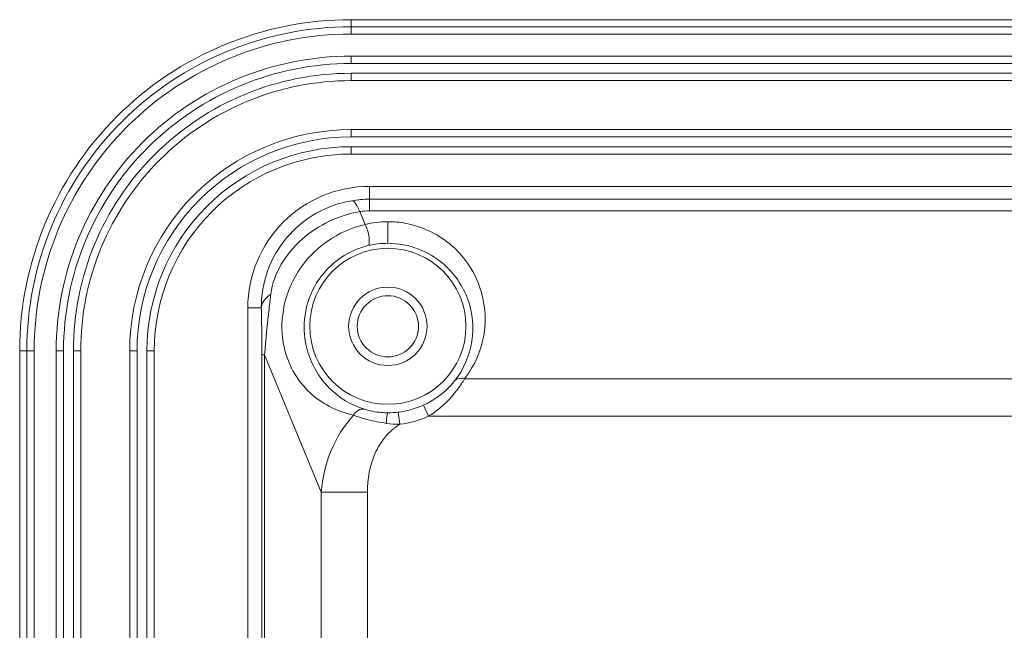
# Model space of a CAD drawing. Header units: centimetres. Extents: x -30 to 30, y -78 to 83.
# Tile 62 of 86: x 2.94 to 5.78, y 6.17 to 7.93. Entities that reach past the tile are written whole.
import ezdxf

# ---------------------------------------------------------------- set-up
doc = ezdxf.new("R2010")
doc.units = ezdxf.units.CM
doc.header["$MEASUREMENT"] = 0
doc.layers.add('LAYER_19952', color=7, linetype='Continuous')

msp = doc.modelspace()

# ---------------------------------------------------------------- linework, layer by layer
at = {"layer": 'LAYER_19952', "lineweight": 9}
for points, knots in [([(3.89995, 7.93215), (3.64633, 7.93215), (3.40311, 7.8314), (3.22377, 7.65207), (3.04444, 7.47273), (2.94369, 7.22951), (2.94369, 6.97589)], [0, 0, 0, 0, 0.5, 0.5, 0.5, 1, 1, 1, 1]), ([(3.89995, 7.91169), (3.65176, 7.91169), (3.41373, 7.8131), (3.23824, 7.6376), (3.06274, 7.4621), (2.96415, 7.22408), (2.96415, 6.97589)], [0, 0, 0, 0, 0.5, 0.5, 0.5, 1, 1, 1, 1]), ([(3.89995, 7.89048), (3.65738, 7.89048), (3.42476, 7.79412), (3.25324, 7.6226), (3.08171, 7.45108), (2.98536, 7.21845), (2.98536, 6.97589)], [0, 0, 0, 0, 0.5, 0.5, 0.5, 1, 1, 1, 1]), ([(3.89995, 7.82685), (3.67426, 7.82685), (3.45782, 7.73719), (3.29823, 7.5776), (3.13865, 7.41802), (3.049, 7.20158), (3.049, 6.97589)], [0, 0, 0, 0, 0.5, 0.5, 0.5, 1, 1, 1, 1]), ([(3.89995, 7.80563), (3.67989, 7.80563), (3.46884, 7.71821), (3.31323, 7.56261), (3.15763, 7.40699), (3.07021, 7.19595), (3.07021, 6.97589)], [0, 0, 0, 0, 0.5, 0.5, 0.5, 1, 1, 1, 1]), ([(3.89995, 7.77735), (3.68739, 7.77735), (3.48354, 7.69291), (3.33323, 7.5426), (3.18293, 7.3923), (3.09849, 7.18845), (3.09849, 6.97589)], [0, 0, 0, 0, 0.5, 0.5, 0.5, 1, 1, 1, 1]), ([(3.89995, 7.75614), (3.69301, 7.75614), (3.49456, 7.67393), (3.34823, 7.52761), (3.20191, 7.38128), (3.11971, 7.18283), (3.11971, 6.97589)], [0, 0, 0, 0, 0.5, 0.5, 0.5, 1, 1, 1, 1]), ([(3.89995, 7.61472), (3.73052, 7.61472), (3.56803, 7.54742), (3.44822, 7.42761), (3.32842, 7.30781), (3.26112, 7.14532), (3.26112, 6.97589)], [0, 0, 0, 0, 0.5, 0.5, 0.5, 1, 1, 1, 1]), ([(3.89995, 7.59351), (3.73614, 7.59351), (3.57905, 7.52844), (3.46322, 7.41262), (3.3474, 7.29678), (3.28233, 7.13969), (3.28233, 6.97589)], [0, 0, 0, 0, 0.5, 0.5, 0.5, 1, 1, 1, 1]), ([(3.89995, 7.56523), (3.74364, 7.56523), (3.59375, 7.50314), (3.48322, 7.39261), (3.3727, 7.28209), (3.31061, 7.13219), (3.31061, 6.97589)], [0, 0, 0, 0, 0.5, 0.5, 0.5, 1, 1, 1, 1]), ([(3.89995, 7.54402), (3.74927, 7.54402), (3.60477, 7.48416), (3.49822, 7.37762), (3.39168, 7.27107), (3.33183, 7.12656), (3.33183, 6.97589)], [0, 0, 0, 0, 0.5, 0.5, 0.5, 1, 1, 1, 1]), ([(3.95298, 7.45069), (3.85987, 7.45069), (3.77058, 7.4137), (3.70473, 7.34787), (3.6389, 7.28203), (3.60191, 7.19274), (3.60191, 7.09962)], [0, 0, 0, 0, 0.5, 0.5, 0.5, 1, 1, 1, 1]), ([(3.90198, 7.40941), (3.86578, 7.4033), (3.83035, 7.3907), (3.79826, 7.37239), (3.76612, 7.35405), (3.73733, 7.32999), (3.71358, 7.30169), (3.68988, 7.27346), (3.6712, 7.24102), (3.6588, 7.20624), (3.64662, 7.17207), (3.6405, 7.13566), (3.6409, 7.09962)], [0, 0, 0, 0, 0.25, 0.25, 0.25, 0.5, 0.5, 0.5, 0.75, 0.75, 0.75, 1, 1, 1, 1]), ([(3.92493, 7.37771), (3.92159, 7.38587), (3.91829, 7.39333), (3.91275, 7.4012), (3.90992, 7.40523), (3.9065, 7.40936), (3.90199, 7.40941)], [0, 0, 0, 0, 0.5, 0.5, 0.5, 1, 1, 1, 1]), ([(3.6683, 7.13944), (3.67558, 7.19989), (3.71159, 7.25654), (3.75851, 7.29826), (3.80588, 7.34038), (3.86436, 7.36727), (3.92494, 7.37771)], [0, 0, 0, 0, 0.5, 0.5, 0.5, 1, 1, 1, 1]), ([(3.94015, 7.34076), (3.90124, 7.33202), (3.86387, 7.315), (3.83099, 7.29183), (3.79775, 7.26842), (3.7691, 7.23872), (3.74731, 7.20454), (3.72585, 7.17088), (3.71105, 7.13286), (3.70442, 7.09346), (3.69848, 7.05824), (3.69907, 7.0219), (3.70667, 6.98707), (3.71265, 6.95961), (3.72298, 6.93308), (3.73744, 6.90904), (3.74953, 6.8889), (3.76452, 6.87051), (3.78174, 6.85452), (3.79836, 6.83908), (3.81706, 6.82588), (3.83716, 6.81542), (3.8592, 6.80395), (3.88292, 6.79577), (3.90699, 6.78984)], [0, 0, 0, 0, 0.125, 0.125, 0.125, 0.25, 0.25, 0.25, 0.375, 0.375, 0.375, 0.5, 0.5, 0.5, 0.625, 0.625, 0.625, 0.75, 0.75, 0.75, 0.875, 0.875, 0.875, 1, 1, 1, 1]), ([(3.94861, 7.2795), (3.94974, 7.27986), (3.95048, 7.28099), (3.95101, 7.28213), (3.95187, 7.28401), (3.95214, 7.28592), (3.95229, 7.28785), (3.95273, 7.29315), (3.95235, 7.29858), (3.95162, 7.30391), (3.95072, 7.31034), (3.9493, 7.31662), (3.94746, 7.32283), (3.94562, 7.32903), (3.94337, 7.33516), (3.94015, 7.34076)], [0, 0, 0, 0, 0.2, 0.2, 0.2, 0.4, 0.4, 0.4, 0.6, 0.6, 0.6, 0.8, 0.8, 0.8, 1, 1, 1, 1]), ([(4.00601, 7.34859), (4.02345, 7.34916), (4.04097, 7.34719), (4.05815, 7.34378), (4.07464, 7.34051), (4.0908, 7.3359), (4.10646, 7.3299), (4.13462, 7.31911), (4.16116, 7.3038), (4.18457, 7.28449), (4.22361, 7.2523), (4.25397, 7.20897), (4.27086, 7.16103), (4.28614, 7.11765), (4.29039, 7.07049), (4.28358, 7.02533), (4.28009, 7.00221), (4.27371, 6.97962), (4.26447, 6.95826), (4.25467, 6.93559), (4.24166, 6.91431), (4.22697, 6.8945)], [0, 0, 0, 0, 0.1428571, 0.1428571, 0.1428571, 0.2857143, 0.2857143, 0.2857143, 0.4285714, 0.4285714, 0.4285714, 0.5714286, 0.5714286, 0.5714286, 0.7142857, 0.7142857, 0.7142857, 0.8571429, 0.8571429, 0.8571429, 1, 1, 1, 1]), ([(3.93844, 6.80695), (3.90067, 6.81856), (3.86526, 6.83994), (3.83701, 6.86831), (3.80647, 6.899), (3.7843, 6.93787), (3.77307, 6.97942), (3.76545, 7.00765), (3.76287, 7.03711), (3.76552, 7.06617), (3.76853, 7.09916), (3.77829, 7.13165), (3.79413, 7.1608), (3.81022, 7.1904), (3.83258, 7.21657), (3.85942, 7.23704), (3.88584, 7.25718), (3.9166, 7.2718), (3.94861, 7.2795)], [0, 0, 0, 0, 0.1666667, 0.1666667, 0.1666667, 0.3333333, 0.3333333, 0.3333333, 0.5, 0.5, 0.5, 0.6666667, 0.6666667, 0.6666667, 0.8333333, 0.8333333, 0.8333333, 1, 1, 1, 1]), ([(4.00601, 7.2863), (4.03615, 7.28631), (4.0666, 7.28058), (4.09487, 7.26965), (4.11961, 7.26009), (4.14268, 7.24653), (4.16304, 7.22949), (4.19673, 7.20127), (4.223, 7.1635), (4.23767, 7.12188), (4.25094, 7.08425), (4.25474, 7.04347), (4.24866, 7.00398), (4.24227, 6.96252), (4.225, 6.92248), (4.19951, 6.88982)], [0, 0, 0, 0, 0.2, 0.2, 0.2, 0.4, 0.4, 0.4, 0.6, 0.6, 0.6, 0.8, 0.8, 0.8, 1, 1, 1, 1]), ([(4.23131, 7.04659), (4.23131, 7.17102), (4.13044, 7.2719), (4.00601, 7.2719), (3.88158, 7.2719), (3.78071, 7.17102), (3.78071, 7.04659), (3.78071, 6.92216), (3.88158, 6.82129), (4.00601, 6.82129), (4.13044, 6.82129), (4.23131, 6.92216), (4.23131, 7.04659)], [0, 0, 0, 0, 0.25, 0.25, 0.25, 0.5, 0.5, 0.5, 0.75, 0.75, 0.75, 1, 1, 1, 1]), ([(4.11914, 7.04659), (4.11914, 7.10908), (4.06849, 7.15973), (4.00601, 7.15973), (3.94353, 7.15973), (3.89288, 7.10908), (3.89288, 7.04659), (3.89288, 6.98412), (3.94353, 6.93346), (4.00601, 6.93346), (4.06849, 6.93346), (4.11914, 6.98412), (4.11914, 7.04659)], [0, 0, 0, 0, 0.25, 0.25, 0.25, 0.5, 0.5, 0.5, 0.75, 0.75, 0.75, 1, 1, 1, 1]), ([(3.6683, 7.13945), (3.66079, 7.13428), (3.65376, 7.12816), (3.64857, 7.12049), (3.64435, 7.11428), (3.64136, 7.10703), (3.64091, 7.09965)], [0, 0, 0, 0, 0.5, 0.5, 0.5, 1, 1, 1, 1]), ([(3.6683, 7.13944), (3.6666, 7.12528), (3.66495, 7.11111), (3.66334, 7.09694), (3.65836, 7.0529), (3.65382, 7.0088), (3.65043, 6.96461)], [0, 0, 0, 0, 0.5, 0.5, 0.5, 1, 1, 1, 1]), ([(4.09439, 7.04659), (4.09439, 7.09541), (4.05482, 7.13498), (4.00601, 7.13498), (3.95719, 7.13498), (3.91763, 7.09541), (3.91763, 7.04659), (3.91763, 6.99779), (3.95719, 6.95821), (4.00601, 6.95821), (4.05482, 6.95821), (4.09439, 6.99779), (4.09439, 7.04659)], [0, 0, 0, 0, 0.25, 0.25, 0.25, 0.5, 0.5, 0.5, 0.75, 0.75, 0.75, 1, 1, 1, 1]), ([(3.6409, 7.09962), (3.64111, 7.089), (3.64131, 7.07836), (3.64149, 7.06774), (3.6421, 7.03337), (3.64258, 6.99899), (3.64258, 6.96461)], [0, 0, 0, 0, 0.5, 0.5, 0.5, 1, 1, 1, 1]), ([(4.1995, 6.88982), (4.1944, 6.8833), (4.18895, 6.87705), (4.18317, 6.8711), (4.16203, 6.84936), (4.1364, 6.83152), (4.10884, 6.81907)], [0, 0, 0, 0, 0.5, 0.5, 0.5, 1, 1, 1, 1]), ([(4.12326, 6.7868), (4.13477, 6.79401), (4.14588, 6.80188), (4.15637, 6.81053), (4.16666, 6.81902), (4.17634, 6.82827), (4.18534, 6.83811), (4.19384, 6.84739), (4.20174, 6.85721), (4.20928, 6.86732), (4.21575, 6.87601), (4.22195, 6.88493), (4.22697, 6.8945)], [0, 0, 0, 0, 0.25, 0.25, 0.25, 0.5, 0.5, 0.5, 0.75, 0.75, 0.75, 1, 1, 1, 1]), ([(4.19951, 6.88982), (4.20246, 6.89332), (4.20705, 6.89541), (4.21168, 6.89615), (4.21687, 6.89698), (4.2221, 6.89611), (4.22697, 6.89451)], [0, 0, 0, 0, 0.5, 0.5, 0.5, 1, 1, 1, 1]), ([(3.93844, 6.80695), (3.93246, 6.80854), (3.92565, 6.80703), (3.92014, 6.80384), (3.91444, 6.80054), (3.91012, 6.79542), (3.90698, 6.78984)], [0, 0, 0, 0, 0.5, 0.5, 0.5, 1, 1, 1, 1]), ([(4.00601, 6.79694), (3.99944, 6.79696), (3.99288, 6.79724), (3.98633, 6.79779), (3.97011, 6.79916), (3.95398, 6.80217), (3.93844, 6.80695)], [0, 0, 0, 0, 0.5, 0.5, 0.5, 1, 1, 1, 1]), ([(4.00601, 6.79694), (4.00508, 6.7968), (4.00481, 6.7956), (4.00457, 6.79452), (4.00401, 6.79196), (4.00361, 6.79006), (4.00331, 6.788), (4.00286, 6.78493), (4.00259, 6.78151), (4.00239, 6.77817), (4.00214, 6.77415), (4.00199, 6.77026), (4.00192, 6.7663)], [0, 0, 0, 0, 0.25, 0.25, 0.25, 0.5, 0.5, 0.5, 0.75, 0.75, 0.75, 1, 1, 1, 1]), ([(3.81377, 6.56792), (3.81687, 6.60831), (3.82605, 6.64851), (3.84158, 6.68621), (3.85725, 6.72423), (3.87938, 6.75973), (3.90699, 6.78984)], [0, 0, 0, 0, 0.5, 0.5, 0.5, 1, 1, 1, 1]), ([(3.90698, 6.78985), (3.9132, 6.78723), (3.91964, 6.7852), (3.9261, 6.78323), (3.93372, 6.78092), (3.94136, 6.7787), (3.94906, 6.77669), (3.95753, 6.77449), (3.96606, 6.77253), (3.97466, 6.77088), (3.98371, 6.76914), (3.99282, 6.76773), (4.00192, 6.7663)], [0, 0, 0, 0, 0.25, 0.25, 0.25, 0.5, 0.5, 0.5, 0.75, 0.75, 0.75, 1, 1, 1, 1]), ([(3.94725, 6.56792), (3.94725, 6.60538), (3.95374, 6.64372), (3.96873, 6.67824), (3.97624, 6.69557), (3.9859, 6.71193), (3.99792, 6.72651), (4.00992, 6.74107), (4.02426, 6.75385), (4.0403, 6.76363)], [0, 0, 0, 0, 0.3333333, 0.3333333, 0.3333333, 0.6666667, 0.6666667, 0.6666667, 1, 1, 1, 1])]:
    msp.add_open_spline(points, degree=3, knots=knots, dxfattribs=at)
for points in [[(3.89995, 7.93215), (3.89995, 7.93215), (3.89995, 7.89048), (3.89995, 7.89048)], [(19.45549, 7.93215), (19.45549, 7.93215), (3.89995, 7.93215), (3.89995, 7.93215)], [(3.89995, 7.91169), (3.89995, 7.91169), (19.45549, 7.91169), (19.45549, 7.91169)], [(19.45549, 7.89048), (19.45549, 7.89048), (3.89995, 7.89048), (3.89995, 7.89048)], [(3.89995, 7.82685), (3.89995, 7.82685), (3.89995, 7.80563), (3.89995, 7.80563)], [(3.89995, 7.82685), (3.89995, 7.82685), (19.45549, 7.82685), (19.45549, 7.82685)], [(3.89995, 7.80563), (3.89995, 7.80563), (19.45549, 7.80563), (19.45549, 7.80563)], [(3.89995, 7.77735), (3.89995, 7.77735), (3.89995, 7.75614), (3.89995, 7.75614)], [(19.45549, 7.77735), (19.45549, 7.77735), (3.89995, 7.77735), (3.89995, 7.77735)], [(19.45549, 7.75614), (19.45549, 7.75614), (3.89995, 7.75614), (3.89995, 7.75614)], [(3.89995, 7.61472), (3.89995, 7.61472), (3.89995, 7.59351), (3.89995, 7.59351)], [(3.89995, 7.61472), (3.89995, 7.61472), (19.45549, 7.61472), (19.45549, 7.61472)], [(3.89995, 7.59351), (3.89995, 7.59351), (19.45549, 7.59351), (19.45549, 7.59351)], [(3.89995, 7.56523), (3.89995, 7.56523), (3.89995, 7.54402), (3.89995, 7.54402)], [(11.57873, 7.56523), (11.57873, 7.56523), (3.89995, 7.56523), (3.89995, 7.56523)], [(11.57873, 7.54402), (11.57873, 7.54402), (3.89995, 7.54402), (3.89995, 7.54402)], [(3.95298, 7.3801), (3.95298, 7.3801), (3.95298, 7.45069), (3.95298, 7.45069)], [(11.57873, 7.45069), (11.57873, 7.45069), (3.95298, 7.45069), (3.95298, 7.45069)], [(3.95298, 7.41368), (3.93589, 7.41368), (3.91883, 7.41225), (3.90198, 7.40941)], [(3.95298, 7.41368), (3.95298, 7.41368), (11.50802, 7.41368), (11.50802, 7.41368)], [(3.95298, 7.3801), (3.94358, 7.3801), (3.9342, 7.3793), (3.92494, 7.37771)], [(3.94015, 7.34076), (3.94015, 7.34076), (3.92494, 7.37771), (3.92494, 7.37771)], [(19.40246, 7.3801), (19.40246, 7.3801), (3.95298, 7.3801), (3.95298, 7.3801)], [(4.00601, 7.34859), (3.98382, 7.34859), (3.96172, 7.34596), (3.94015, 7.34076)], [(4.006, 7.2863), (4.006, 7.2863), (4.00601, 7.34859), (4.00601, 7.34859)], [(4.00601, 7.28631), (3.98667, 7.2863), (3.96741, 7.28401), (3.94861, 7.2795)], [(3.60191, 7.09962), (3.60191, 7.09962), (3.60191, -4.8145), (3.60191, -4.8145)], [(3.6409, 7.09962), (3.6409, 7.09962), (3.60191, 7.09962), (3.60191, 7.09962)], [(2.94369, 6.97589), (2.94369, 6.97589), (2.94369, -5.0443), (2.94369, -5.0443)], [(2.98536, 6.97589), (2.98536, 6.97589), (2.94369, 6.97589), (2.94369, 6.97589)], [(2.96415, -5.0443), (2.96415, -5.0443), (2.96415, 6.97589), (2.96415, 6.97589)], [(2.98536, 6.97589), (2.98536, 6.97589), (2.98536, -5.0443), (2.98536, -5.0443)], [(3.049, -5.0443), (3.049, -5.0443), (3.049, 6.97589), (3.049, 6.97589)], [(3.07021, 6.97589), (3.07021, 6.97589), (3.049, 6.97589), (3.049, 6.97589)], [(3.07021, -5.0443), (3.07021, -5.0443), (3.07021, 6.97589), (3.07021, 6.97589)], [(3.09849, 6.97589), (3.09849, 6.97589), (3.09849, -5.0443), (3.09849, -5.0443)], [(3.11971, 6.97589), (3.11971, 6.97589), (3.09849, 6.97589), (3.09849, 6.97589)], [(3.11971, 6.97589), (3.11971, 6.97589), (3.11971, -5.0443), (3.11971, -5.0443)], [(3.26112, -5.0443), (3.26112, -5.0443), (3.26112, 6.97589), (3.26112, 6.97589)], [(3.28233, 6.97589), (3.28233, 6.97589), (3.26112, 6.97589), (3.26112, 6.97589)], [(3.28233, -5.0443), (3.28233, -5.0443), (3.28233, 6.97589), (3.28233, 6.97589)], [(3.31061, 6.97589), (3.31061, 6.97589), (3.31061, -5.0443), (3.31061, -5.0443)], [(3.33183, 6.97589), (3.33183, 6.97589), (3.31061, 6.97589), (3.31061, 6.97589)], [(3.33183, 6.97589), (3.33183, 6.97589), (3.33183, -5.0443), (3.33183, -5.0443)], [(3.64258, 4.92275), (3.64258, 4.92275), (3.64258, 6.96461), (3.64258, 6.96461)], [(3.65043, 6.96461), (3.65043, 6.96461), (3.64258, 6.96461), (3.64258, 6.96461)], [(3.65043, 6.96461), (3.65043, 6.96461), (3.65043, 4.94315), (3.65043, 4.94315)], [(3.65043, 6.96461), (3.65043, 6.96461), (3.81377, 6.56792), (3.81377, 6.56792)], [(4.22697, 6.8945), (4.22697, 6.8945), (19.12847, 6.8945), (19.12847, 6.8945)], [(4.03604, 6.79872), (4.0612, 6.80177), (4.08575, 6.80863), (4.10884, 6.81907)], [(4.10862, 6.81897), (4.10862, 6.81897), (4.12314, 6.78675), (4.12314, 6.78675)], [(4.00601, 6.79694), (4.01604, 6.79692), (4.02608, 6.79751), (4.03604, 6.79872)], [(4.03604, 6.79872), (4.03604, 6.79872), (4.0403, 6.76363), (4.0403, 6.76363)], [(4.00192, 6.7663), (4.01464, 6.76458), (4.02746, 6.76369), (4.0403, 6.76363)], [(4.0403, 6.76363), (4.06897, 6.7671), (4.09697, 6.77492), (4.1233, 6.78681)], [(19.23213, 6.7868), (19.23213, 6.7868), (4.1233, 6.7868), (4.1233, 6.7868)], [(3.81377, 5.05554), (3.81377, 5.05554), (3.81377, 6.56792), (3.81377, 6.56792)], [(3.81377, 6.56792), (3.81377, 6.56792), (3.94725, 6.56792), (3.94725, 6.56792)], [(3.94725, 6.56792), (3.94725, 6.56792), (3.94725, 5.08628), (3.94725, 5.08628)]]:
    msp.add_open_spline(points, degree=3, dxfattribs=at)

doc.saveas('drawing.dxf')
